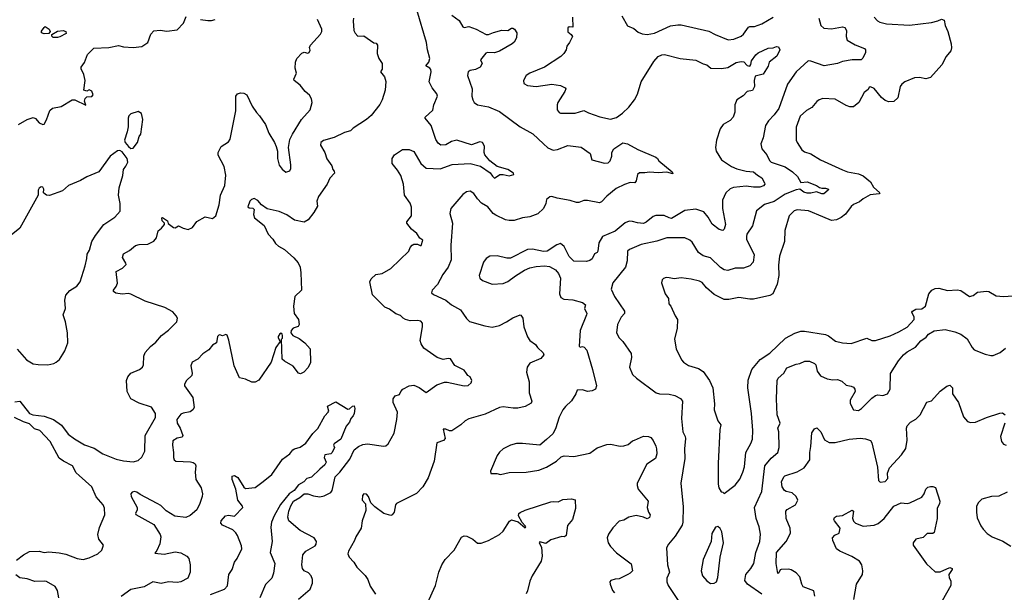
# Model space of a CAD drawing. Extents: x 2087054 to 2277909, y 548907 to 753496.
# Tile 141 of 256: x 2117645 to 2125711, y 636309 to 641003. Entities that reach past the tile are written whole.
import ezdxf

# ---------------------------------------------------------------- set-up
doc = ezdxf.new("R2010")
doc.units = 0

msp = doc.modelspace()

# ---------------------------------------------------------------- linework, layer by layer
at = {"layer": '0CON20XD'}
for points in [[(2119928.3, 636251.7), (2120025.6, 636335), (2120044.2, 636385), (2120044, 636415), (2120034, 636445), (2120009.8, 636469.8), (2119975, 636486), (2119961.4, 636505), (2119957.1, 636535), (2119964, 636615), (2119988, 636645), (2120065, 636690.6), (2120074.5, 636705), (2120077.5, 636725), (2120056, 636756), (2119941.4, 636815), (2119849.2, 636895), (2119841.5, 636925), (2119849.1, 636975), (2119865, 637018.9), (2119887.5, 637055), (2119939.3, 637085), (2119975, 637115.3), (2120005, 637116.9), (2120050.5, 637100.5), (2120105, 637092.2), (2120139.5, 637100.5), (2120192.6, 637127.4), (2120205.6, 637144.4), (2120229.4, 637255), (2120267.1, 637295), (2120350.2, 637399.8), (2120385, 637478.1), (2120420.9, 637505), (2120455, 637520), (2120495, 637525.4), (2120625, 637506.4), (2120645, 637510), (2120664.5, 637525.5), (2120712.5, 637615), (2120735.8, 637725), (2120739.2, 637785), (2120704.3, 637865), (2120704.2, 637895), (2120719.7, 637920.3), (2120755, 637930), (2120766.2, 637955), (2120784.5, 637975.5), (2120835, 638001.4), (2120875, 638007.5), (2120918.3, 637988.3), (2120975, 637946.7), (2121061.4, 638008.6), (2121125, 638031.1), (2121147, 638033), (2121285, 638002), (2121320, 638005), (2121343.8, 638025), (2121348.8, 638045), (2121335, 638076.7), (2121315, 638087.5), (2121304, 638104), (2121285, 638128.8), (2121209.3, 638169.3), (2121175, 638222.5), (2121155, 638225.4), (2121115, 638218.1), (2121065, 638233.1), (2120955, 638310), (2120932.5, 638345), (2120925.8, 638374.2), (2120945.7, 638485.7), (2120944, 638515), (2120931.7, 638531.7), (2120905, 638538.1), (2120845, 638534.4), (2120804.1, 638544.1), (2120785.7, 638555), (2120765, 638579.2), (2120725, 638591.9), (2120675, 638631.1), (2120635, 638646.7), (2120535, 638747.5), (2120514.5, 638855), (2120525, 638880), (2120562.5, 638915), (2120615, 638921.8), (2120685, 638962.9), (2120832.5, 639105), (2120844.4, 639135.6), (2120860, 639155), (2120875, 639163.8), (2120902.7, 639162.7), (2120925, 639151.2), (2120935, 639153.3), (2120946.2, 639195), (2120923.3, 639213.3), (2120899.6, 639249.6), (2120855, 639286.7), (2120816.7, 639335), (2120816.7, 639345), (2120854.2, 639395), (2120855.4, 639465.4), (2120845, 639498), (2120796.9, 639565), (2120789.6, 639655), (2120767.1, 639725), (2120740.8, 639770.8), (2120695.6, 639825), (2120697.3, 639865), (2120715.6, 639895), (2120780.9, 639939.1), (2120835, 639939.6), (2120875, 639922.9), (2120931.1, 639825), (2120975, 639784.6), (2121090.6, 639779.4), (2121187.5, 639815), (2121335, 639824.6), (2121421, 639801), (2121497.8, 639747.8), (2121519.3, 639719.3), (2121535, 639704.2), (2121577, 639733), (2121606.1, 639733.9), (2121655, 639723.8), (2121693.3, 639735), (2121690, 639745), (2121645, 639776), (2121555, 639800), (2121495, 639846.7), (2121456.4, 639896.4), (2121450, 639915), (2121453.8, 639965), (2121435, 639996.7), (2121415, 640002), (2121345, 639976.7), (2121225, 640015.7), (2121182.5, 640005), (2121135, 639976.2), (2121095, 639973.8), (2121072.1, 639992.1), (2121055, 640020), (2121016.3, 640136.3), (2120967.5, 640195), (2120967.5, 640205), (2121029.4, 640260.6), (2121038.6, 640305), (2121067.1, 640375), (2121061.4, 640395), (2121024.4, 640445), (2121000.6, 640495), (2121015.7, 640575), (2121014.1, 640594.1), (2121005.6, 640605.6), (2120973.3, 640625), (2120995.4, 640654.6), (2121004.6, 640685.4), (2120985.8, 640755), (2120977.1, 640817.1), (2120897.5, 641085)], [(2117605, 637871.2), (2117645, 637876.7), (2117725, 637774.3), (2117753.7, 637763.7), (2117845, 637752.2), (2117922.5, 637725), (2117988.8, 637678.8), (2118043.1, 637605), (2118095, 637566.9), (2118175, 637518.9), (2118255, 637491.8), (2118325, 637442.9), (2118435, 637400), (2118495, 637387.1), (2118575, 637380), (2118615, 637390), (2118645, 637418), (2118670, 637465), (2118673.3, 637595), (2118757.9, 637742.1), (2118757.5, 637775), (2118725, 637826.2), (2118625, 637859.5), (2118555, 637895.6), (2118525.5, 637955), (2118519.5, 638045), (2118530, 638075), (2118555, 638105.7), (2118626.2, 638135), (2118652, 638155), (2118660, 638175), (2118663.3, 638245), (2118673.3, 638275), (2118716.7, 638325), (2118759.2, 638360.8), (2118806.7, 638415), (2118862.7, 638457.3), (2118932.5, 638525), (2118937.5, 638555), (2118927.5, 638575), (2118898.3, 638608.3), (2118835, 638643.8), (2118672.5, 638695), (2118554.1, 638754.1), (2118535, 638758), (2118485, 638752.5), (2118432.5, 638762.5), (2118412.5, 638775), (2118412.5, 638785), (2118436.2, 638815), (2118445.7, 638844.3), (2118435, 638940), (2118487.5, 638965), (2118516.7, 638995), (2118515, 639007.5), (2118486.2, 639055), (2118495, 639083.3), (2118545, 639111.4), (2118595, 639152.7), (2118625, 639160.4), (2118695, 639162.2), (2118745, 639188.1), (2118764.5, 639215), (2118778.9, 639271.1), (2118806.3, 639293.7), (2118830, 639325), (2118832.5, 639335), (2118813.3, 639355), (2118810, 639380), (2118815, 639382.5), (2118856, 639355), (2118862.3, 639332.3), (2118905, 639300), (2118917.5, 639297.5), (2118945, 639313.3), (2118985, 639293.3), (2119025, 639283.3), (2119059.3, 639300.7), (2119095, 639347.5), (2119165, 639387.5), (2119225, 639372.5), (2119252.5, 639395), (2119280, 639485), (2119290.8, 639565), (2119324.3, 639645), (2119332.3, 639727.7), (2119318.8, 639798.8), (2119272.2, 639892.2), (2119270, 639915), (2119295.4, 639964.6), (2119355, 640001.9), (2119368.9, 640025), (2119414.6, 640255), (2119414.3, 640375), (2119430, 640395), (2119455, 640403.6), (2119480.3, 640400.3), (2119505, 640385.8), (2119550, 640295), (2119585, 640241.2), (2119610.8, 640215), (2119657.5, 640145), (2119685, 640073.3), (2119732, 639995), (2119745, 639962.5), (2119755.8, 639925), (2119758, 639865), (2119771.7, 639811.7), (2119795, 639777.5), (2119825, 639753.3), (2119857.5, 639765), (2119866.1, 639783.9), (2119866.1, 639813.9), (2119847.5, 639955), (2119859.1, 640020.9), (2119879.5, 640065), (2119954.3, 640185), (2120025, 640263.8), (2120040.8, 640325), (2120036, 640355), (2120018, 640385), (2119984.5, 640414.5), (2119943.8, 640465), (2119893.8, 640505), (2119891.2, 640515), (2119912.9, 640565), (2119900.8, 640605), (2119904.4, 640655), (2119915, 640686), (2119955, 640728), (2119975, 640738), (2120005, 640730), (2120015, 640732.9), (2120024.2, 640754.2), (2120020, 640775), (2120026.8, 640793.2), (2120110, 640885), (2120120, 640905), (2120118.8, 640925), (2120084.1, 641004.1)], [(2117635.4, 640144.6), (2117706.7, 640185), (2117755, 640201.2), (2117775, 640193.3), (2117805, 640156.7), (2117835, 640143.3), (2117845, 640147.5), (2117865, 640182.5), (2117891.7, 640258.3), (2117913.2, 640276.8), (2117985, 640291.4), (2118075, 640346.2), (2118097.5, 640345), (2118186.4, 640303.6), (2118176.7, 640335), (2118182.5, 640357.5), (2118195, 640370), (2118235, 640372.5), (2118247, 640387), (2118235, 640417.5), (2118215, 640427.5), (2118195, 640417.5), (2118170, 640425), (2118180, 640505), (2118171.2, 640555), (2118149.5, 640599.5), (2118148.8, 640615), (2118175, 640651.2), (2118201.1, 640718.9), (2118251.3, 640768.7), (2118375.5, 640774.5), (2118455, 640791.4), (2118495, 640781.4), (2118575.7, 640775.7), (2118645, 640784.4), (2118693.8, 640815), (2118719.2, 640885), (2118745, 640910.8), (2118795, 640917.8), (2118850.9, 640909.1), (2118935, 640920.8), (2118985.6, 640975), (2119009.7, 641030.3)], [(2120379.2, 641015), (2120375.7, 640995), (2120382.7, 640915), (2120392.3, 640892.3), (2120415, 640866.9), (2120465, 640870), (2120545, 640813.3), (2120565, 640810), (2120576.7, 640795), (2120572.5, 640725), (2120587.5, 640685), (2120613, 640643), (2120613, 640597), (2120601.2, 640575), (2120634.3, 640535), (2120645.6, 640495.6), (2120637.8, 640425), (2120615, 640346.2), (2120595, 640307.5), (2120525, 640218.6), (2120485, 640185.7), (2120375.5, 640114.5), (2120355, 640092.5), (2120305, 640077.5), (2120222.3, 640037.7), (2120135, 640011.4), (2120111.2, 639995), (2120110, 639975), (2120143.3, 639915), (2120162.3, 639862.3), (2120202.5, 639805), (2120210, 639775), (2120221.7, 639761.7), (2120222.5, 639745), (2120186.7, 639705), (2120164.1, 639655.9), (2120092.9, 639555), (2120078.6, 639515), (2120084.4, 639475), (2120055, 639421.4), (2120007.8, 639362.2), (2119974.3, 639344.3), (2119895, 639360), (2119834.4, 639404.4), (2119770.6, 639430.6), (2119671.4, 639451.4), (2119625, 639486), (2119595, 639520), (2119565, 639537.5), (2119545, 639530), (2119531.2, 639515), (2119515, 639470), (2119525, 639461.2), (2119555, 639458.8), (2119565, 639447.5), (2119560.5, 639405), (2119568.2, 639378.2), (2119648.1, 639315), (2119680, 639245), (2119717.5, 639205), (2119739.2, 639169.2), (2119765, 639146.2), (2119815, 639118), (2119890.9, 639050.9), (2119925, 639008.8), (2119941.4, 638975), (2119949.1, 638929.1), (2119954.3, 638785), (2119898.6, 638735), (2119888.1, 638655), (2119893.8, 638595), (2119928.8, 638545), (2119935.6, 638505), (2119925, 638488), (2119886.1, 638473.9), (2119870, 638455), (2119866.7, 638435), (2119882.5, 638415), (2119935, 638390), (2119981.2, 638355), (2120023.8, 638305), (2120026.1, 638193.9), (2120008.3, 638151.7), (2119972.5, 638115), (2119945, 638100), (2119930, 638105), (2119885, 638162.5), (2119813, 638203), (2119795, 638220), (2119790, 638385), (2119797, 638393), (2119797.5, 638415), (2119796.1, 638426.1), (2119785, 638432.5), (2119775, 638426.7), (2119762.5, 638405), (2119762.5, 638395), (2119780, 638365), (2119743.3, 638315), (2119703.9, 638196.1), (2119605, 638047.5), (2119575, 638032.5), (2119547, 638033), (2119495, 638056.7), (2119445, 638067.5), (2119400.8, 638165), (2119359.2, 638375), (2119345, 638417.5), (2119335, 638423.3), (2119305, 638412.5), (2119285, 638420), (2119275, 638417.5), (2119266.7, 638405), (2119255.9, 638354.1), (2119225, 638333.8), (2119194.3, 638295.7), (2119145, 638264.2), (2119105, 638220), (2119057.5, 638195), (2119047.5, 638165), (2119058.8, 638105), (2119056.2, 638085), (2119012, 638045), (2118994.2, 638015.8), (2118995, 638002.5), (2119064.3, 637905), (2119074.3, 637825), (2119064.2, 637805), (2119041.1, 637788.9), (2118985, 637777.9), (2118965, 637768.2), (2118933.1, 637725), (2118935, 637696.2), (2118960, 637655), (2118982, 637595), (2118975, 637581.2), (2118935, 637573.3), (2118899.4, 637550.6), (2118895.7, 637515.7), (2118906.2, 637455), (2118904, 637415), (2118910.8, 637395), (2118925, 637384.4), (2119045, 637377.5), (2119065, 637374), (2119081.4, 637361.4), (2119087.1, 637345), (2119082.5, 637295), (2119088.1, 637235), (2119131.1, 637165), (2119142.2, 637115), (2119140.6, 637095), (2119122, 637038), (2119095, 636986), (2119040.8, 636939.2), (2119005, 636923.6), (2118915, 636933.1), (2118845, 636975.8), (2118800.3, 637020.3), (2118771.7, 637038.3)], [(2119127.5, 641005), (2119185, 640995.8), (2119215, 640995.8), (2119245, 641004.2)], [(2121185, 641040), (2121245.6, 640995.6), (2121274.3, 640945), (2121285, 640938), (2121325, 640946.7), (2121385, 640925.7), (2121465, 640880.5), (2121485, 640881.9), (2121525, 640898.8), (2121595, 640916.6), (2121645, 640914), (2121675, 640933.5), (2121685, 640933.3), (2121699.2, 640925), (2121717.5, 640895), (2121713.8, 640855), (2121695, 640818.8), (2121680, 640805), (2121576, 640745), (2121535, 640732.7), (2121476.9, 640733.1), (2121462.5, 640727.5), (2121420, 640675), (2121433.8, 640645), (2121416, 640615), (2121380, 640595), (2121335, 640585.5), (2121320, 640575), (2121312.5, 640545), (2121352.7, 640435), (2121350, 640375), (2121355.8, 640345), (2121368, 640325), (2121395, 640305.8), (2121485, 640288.9), (2121575, 640249.4), (2121744.6, 640124.6), (2121848, 640068), (2121936, 639985), (2121971.8, 639951.8), (2122014.4, 639934.4), (2122051.7, 639938.3), (2122135, 639971.4), (2122245, 639957.1), (2122318, 639905), (2122332.5, 639855), (2122435, 639825.6), (2122465, 639830), (2122481.1, 639845), (2122495.5, 639885), (2122496, 639915), (2122512.9, 639945), (2122586.4, 639993.6), (2122625, 639984.7), (2122709.2, 639939.2), (2122856.2, 639875), (2122870, 639865), (2122880, 639845), (2122990, 639755), (2122995, 639740), (2122945, 639752), (2122875, 639748.9), (2122805, 639754.5), (2122765, 639746.7), (2122722.9, 639747.1), (2122705.7, 639734.3), (2122695, 639682.5), (2122685, 639666.2), (2122645, 639668), (2122598.5, 639651.5), (2122532, 639618), (2122453.8, 639556.2), (2122410.3, 639509.7), (2122395, 639502.9), (2122295, 639520.8), (2122265, 639520.8), (2122225, 639503.8), (2122206.4, 639503.6), (2122155, 639522), (2122049.1, 639539.1), (2122005, 639554), (2121988.3, 639551.7), (2121961.7, 639528.3), (2121956, 639495), (2121936, 639455), (2121889.7, 639410.3), (2121824.2, 639385.8), (2121765, 639379.2), (2121696.1, 639356.1), (2121655, 639356), (2121625, 639363.1), (2121545, 639400), (2121524.2, 639415), (2121480.2, 639470.2), (2121429.1, 639499.1), (2121394.2, 639535), (2121365, 639578.8), (2121335, 639597.5), (2121305, 639592), (2121275, 639570.8), (2121175.6, 639454.4), (2121169.2, 639415), (2121190.6, 639335), (2121178.1, 639155), (2121178.9, 639035), (2121155.6, 638975), (2121111.9, 638915), (2121067.2, 638832.8), (2121023.8, 638785), (2121017.5, 638765), (2121035, 638750), (2121135, 638704.2), (2121181.2, 638665), (2121256.7, 638625), (2121305, 638552.5), (2121329.3, 638529.3), (2121455, 638492.5), (2121515, 638482.9), (2121575, 638496), (2121633.3, 638525), (2121685, 638560), (2121745, 638583.3), (2121750.7, 638580.7), (2121765.6, 638555.6), (2121774.2, 638485), (2121805, 638402.5), (2121825, 638373.8), (2121870.8, 638340.8), (2121886.1, 638316.1), (2121933, 638273), (2121937.5, 638255), (2121915, 638226.2), (2121825, 638187.5), (2121801.4, 638155), (2121796.9, 638115), (2121817.8, 638035), (2121818.6, 637945), (2121840, 637875), (2121835, 637860), (2121785, 637833.1), (2121725, 637819.2), (2121687.3, 637817.3), (2121605, 637828.6), (2121575, 637824.3), (2121459.3, 637770.7), (2121325, 637730.8), (2121293.8, 637715), (2121257.9, 637682.1), (2121185.9, 637634.1), (2121165, 637633.3), (2121135, 637646.2), (2121115, 637646.7), (2121129.3, 637570.7), (2121115.9, 637554.1), (2121061.2, 637535), (2121040, 637385), (2120992.4, 637247.6), (2120947.5, 637175), (2120895, 637119.2), (2120731.7, 637038.3), (2120723.8, 637025), (2120713.6, 636966.4), (2120697.5, 636945), (2120685, 636940), (2120627.5, 636955), (2120555, 637010), (2120521.9, 637041.9), (2120503.3, 637095), (2120485, 637114.4), (2120465, 637115.6), (2120454, 637104), (2120451.2, 637065), (2120477.5, 637035), (2120479.3, 636980.7), (2120450, 636895), (2120442.5, 636835), (2120397.5, 636765), (2120386.7, 636733.3), (2120337.5, 636645), (2120333.3, 636625), (2120345, 636597.5), (2120382.5, 636555), (2120407.5, 636515), (2120475, 636447.5), (2120496.7, 636415), (2120515, 636360), (2120558.8, 636295)], [(2122174, 641025), (2122177, 640943), (2122145, 640943.3), (2122135, 640937.5), (2122134.1, 640904.1), (2122163, 640883), (2122172.5, 640865), (2122150, 640815), (2122127.5, 640785), (2122121.2, 640755), (2122103.4, 640726.6), (2122077.7, 640702.3), (2121945, 640614), (2121823.3, 640565), (2121793.3, 640545), (2121772.5, 640505), (2121775, 640480), (2121805, 640463.3), (2121876.1, 640456.1), (2122005, 640474), (2122074.2, 640464.2), (2122113.9, 640443.9), (2122118.8, 640435), (2122112, 640415), (2122054.2, 640325), (2122047.5, 640305), (2122048, 640265), (2122063, 640243), (2122075, 640236), (2122195, 640238.1), (2122265, 640260), (2122305, 640239.2), (2122396.8, 640206.8), (2122485, 640188.6), (2122535, 640201.5), (2122583.2, 640236.8), (2122634.5, 640285), (2122682.2, 640345), (2122706.7, 640393.3), (2122735.4, 640494.6), (2122840.5, 640659.5), (2122875, 640702.5), (2122905, 640715.6), (2122927.1, 640717.1), (2123055, 640686), (2123185, 640672.5), (2123245, 640642), (2123275, 640633.8), (2123305.7, 640605.7), (2123395, 640601.8), (2123445, 640612.3), (2123515, 640651.4), (2123555, 640661.2), (2123578.3, 640658.3), (2123605, 640627.5), (2123625, 640623.3), (2123633.3, 640635), (2123638.6, 640665), (2123675.3, 640714.7), (2123695, 640730.6), (2123775, 640768.5), (2123816.9, 640773.1), (2123845, 640783.8), (2123861.2, 640781.2), (2123871.2, 640755), (2123846.5, 640703.5)], [(2122578.8, 641035), (2122625, 640952.5), (2122675, 640930), (2122711.2, 640901.2), (2122745, 640886.2), (2122785, 640882.9), (2122845, 640891.9), (2122975, 640951.8), (2123035, 640962.2), (2123065, 640960.5), (2123289.2, 640909.2), (2123341.4, 640881.4), (2123448.5, 640838.5), (2123495, 640844.5), (2123555, 640868.2), (2123574.5, 640885), (2123615, 640941.9), (2123625, 640947.1), (2123665, 640947.1), (2123725, 640967.8), (2123818, 641025)], [(2124643.8, 641025), (2124673.1, 640993.1), (2124692.1, 640982.1), (2124745, 640968.6), (2124935, 640958.6), (2125115, 640980), (2125165, 640993.8), (2125196.4, 641006.4), (2125218, 640998), (2125226.2, 640955), (2125247, 640907), (2125275.7, 640805), (2125277.3, 640772.7), (2125272, 640748), (2125235, 640700), (2125198.2, 640631.8), (2125105, 640530), (2125068, 640518), (2125015, 640528.6), (2124975, 640527.8), (2124895, 640494.3), (2124870, 640475), (2124857.5, 640455), (2124838.3, 640361.7), (2124806.4, 640333.6), (2124765, 640330), (2124735, 640341.2), (2124704.3, 640364.3), (2124645, 640438.8), (2124615, 640452.5), (2124605, 640450), (2124595, 640430), (2124563.3, 640405), (2124518.8, 640325), (2124475, 640290), (2124445, 640288.8), (2124415, 640300), (2124325, 640351.2), (2124225, 640356), (2124195, 640346), (2124175, 640331.2), (2124135, 640283.3), (2124091.7, 640258.3), (2124038.3, 640211.7), (2124007, 640123), (2124005.7, 640015), (2124012.9, 639995), (2124052.9, 639935), (2124075, 639920), (2124124.5, 639904.5), (2124203.7, 639853.7), (2124385, 639771.1), (2124425, 639755.8), (2124515, 639738.6), (2124555, 639721.9), (2124614.2, 639675), (2124639.8, 639629.8), (2124690, 639585), (2124685.8, 639574.2), (2124611.5, 639568.5), (2124554.1, 639535.9), (2124525, 639509.2), (2124475, 639488.1), (2124455, 639472), (2124410.1, 639409.9), (2124375, 639381.8), (2124336.6, 639363.4), (2124295, 639357.5), (2124225, 639386.2), (2124107.5, 639435), (2124015, 639445.6), (2123988.8, 639435), (2123948, 639395), (2123914.2, 639275), (2123910, 639185), (2123870, 639065), (2123861.7, 638991.7), (2123864.1, 638905.9), (2123850.8, 638835), (2123815, 638756.7), (2123788.8, 638741.2), (2123655, 638712.9), (2123625, 638711.4), (2123535, 638724.4), (2123455, 638708.1), (2123415, 638708.6), (2123335, 638749.2), (2123271.2, 638805), (2123235, 638848.8), (2123215, 638860), (2123145, 638877.1), (2123065, 638887.5), (2123005, 638880), (2122965, 638885.8), (2122941.2, 638888.8), (2122919.5, 638880.5), (2122908.8, 638871.2), (2122903.3, 638845), (2122932, 638755), (2122958.8, 638718.8), (2122963.8, 638675), (2122980, 638655), (2123013.3, 638575), (2123034, 638545), (2123030.8, 638475), (2123008, 638385), (2123024, 638305), (2123066.7, 638215), (2123083.3, 638195), (2123125, 638167.1), (2123204.3, 638144.3), (2123245, 638118.8), (2123295.5, 638045.5), (2123322.9, 637985), (2123335.8, 637855), (2123334.5, 637804.5), (2123364.2, 637715), (2123387.7, 637682.3), (2123380.8, 637645), (2123366.2, 637366.2), (2123366.7, 637195), (2123372.5, 637165), (2123391.7, 637131.7), (2123405, 637130), (2123415, 637120), (2123505, 637186.2), (2123545, 637236.7), (2123568.6, 637295), (2123582.1, 637337.9), (2123594.5, 637455), (2123635, 637528.8), (2123646.7, 637565), (2123650, 637635), (2123640.6, 637775), (2123608.9, 637985), (2123611.3, 638048.7), (2123641.4, 638135), (2123711.2, 638218.8), (2123790.2, 638269.8), (2123918.6, 638391.4), (2123995, 638434.2), (2124045, 638448.8), (2124075, 638450.3), (2124245, 638421.1), (2124270.7, 638410.7), (2124327.9, 638367.9), (2124385, 638352.9), (2124455, 638349.2), (2124585, 638393.3), (2124625, 638373.8), (2124655, 638372.5), (2124775, 638412.2), (2124846.2, 638445), (2124915, 638483.3), (2124971.4, 638545), (2124972.5, 638565), (2124954.2, 638605), (2124958, 638615), (2124985, 638629.5), (2125035, 638632), (2125065.8, 638654.2), (2125092.3, 638755), (2125116.9, 638785), (2125145, 638799.5), (2125175, 638801.9), (2125245, 638783.5), (2125325, 638788.9), (2125353.6, 638783.6), (2125425, 638733.3), (2125455, 638743.3), (2125491.2, 638768.8), (2125565, 638778), (2125584.3, 638774.3), (2125645, 638738.8), (2125705, 638733.8), (2125815, 638742.5)], [(2124190.8, 641015), (2124207.5, 640955), (2124233.4, 640933.4), (2124295, 640928.6), (2124385, 640945.7), (2124405, 640938), (2124417.1, 640915), (2124415.8, 640864.2), (2124422.9, 640835), (2124487.7, 640797.7), (2124565, 640766.2), (2124573.8, 640755), (2124572.8, 640735), (2124552.5, 640687.5), (2124537.3, 640672.7), (2124465, 640672.9), (2124385, 640660.6), (2124344.5, 640644.5)], [(2117845, 640886.2), (2117823.3, 640895), (2117825, 640910), (2117845, 640940), (2117855, 640946.2), (2117886.2, 640925), (2117893.3, 640905), (2117885, 640890), (2117845, 640886.2)], [(2117955, 640857.5), (2117918.3, 640858.3), (2117908.3, 640868.3), (2117908.3, 640881.7), (2117955, 640910), (2118000, 640915), (2118022.5, 640905), (2118025, 640890), (2117975, 640863.3), (2117955, 640857.5)], [(2123846.5, 640703.5), (2123784, 640656), (2123775, 640621.2), (2123735, 640556), (2123671.2, 640538.8), (2123660.8, 640505), (2123664, 640455), (2123648.3, 640421.7), (2123605, 640413.3), (2123570.2, 640379.8), (2123519.2, 640345), (2123504.5, 640305.5), (2123503.3, 640245), (2123490.6, 640205), (2123463.8, 640176.2), (2123408, 640145), (2123382, 640108), (2123353.3, 640015), (2123345.7, 639955), (2123350.8, 639925), (2123393.8, 639853.8), (2123475, 639800), (2123519.2, 639779.2), (2123595, 639762.7), (2123655, 639757.1), (2123687.8, 639727.8), (2123725, 639707.1), (2123747.5, 639665), (2123748, 639655), (2123737.9, 639642.1), (2123708.8, 639631.2), (2123655, 639630), (2123595, 639638.2), (2123491.8, 639628.2), (2123464.7, 639615.3), (2123428.6, 639585), (2123401.1, 639525), (2123403.3, 639455), (2123426, 639325), (2123416.7, 639285), (2123406.2, 639273.8), (2123375, 639282), (2123316.4, 639326.4), (2123284, 639384), (2123248.3, 639428.3), (2123185, 639451.1), (2123095, 639440), (2122985, 639374.5), (2122965, 639377.8), (2122925, 639397.9), (2122855, 639397.5), (2122835, 639388.9), (2122778, 639342), (2122756.3, 639333.7), (2122705, 639336.5), (2122665, 639350), (2122637.9, 639352.1), (2122605, 639337.5), (2122521.7, 639268.3), (2122418, 639225), (2122390, 639175), (2122382, 639105), (2122375.6, 639094.4), (2122353.8, 639085), (2122335, 639043.3), (2122315, 639028), (2122288.8, 639021.2), (2122185, 639024), (2122145, 639061.2), (2122104.4, 639144.4), (2122075, 639168), (2122045, 639158), (2121965, 639104.3), (2121935, 639102.9), (2121845, 639120.6), (2121805, 639118.6), (2121665, 639047.1), (2121635, 639047.1), (2121555, 639066.2), (2121495, 639064.2), (2121465.6, 639044.4), (2121444, 639015), (2121408, 638905), (2121415, 638883.3), (2121435, 638866), (2121515, 638835.7), (2121605, 638840), (2121645, 638856), (2121706.4, 638903.6), (2121781.1, 638948.9), (2121825, 638967.8), (2121875, 638978.9), (2121945, 638984.3), (2121985, 638980.8), (2122033, 638953), (2122058.3, 638921.7), (2122074, 638885), (2122066, 638755), (2122078.8, 638725), (2122101.4, 638711.4), (2122175, 638705.8), (2122255, 638684), (2122278.8, 638665), (2122272, 638635), (2122290, 638595), (2122289.2, 638585), (2122236.9, 638455), (2122227.7, 638327.7), (2122235, 638318.8), (2122255, 638323.8), (2122269.7, 638319.7), (2122289.6, 638295), (2122337.8, 638135), (2122369.1, 638000.9), (2122361.2, 637975), (2122335, 637960), (2122295, 637956.4), (2122255, 637967.5), (2122212.5, 637965), (2122201.2, 637935), (2122165, 637877.5), (2122115, 637833.3), (2122095.6, 637804.4), (2122064.4, 637745), (2122035, 637650), (2122012.1, 637607.9), (2121959.3, 637560.7), (2121905, 637514.2), (2121765, 637529.4), (2121715, 637528.6), (2121665, 637515.8), (2121605, 637484), (2121575, 637458.8), (2121555, 637430), (2121503, 637303), (2121504, 637284), (2121553.9, 637283.9), (2121585, 637276), (2121655, 637291.4), (2121795, 637294.3), (2121898.3, 637311.7), (2121960, 637335), (2122041.2, 637385), (2122081.2, 637418.8), (2122105, 637427.5), (2122185, 637421.9), (2122315, 637449.2), (2122375, 637492.2), (2122455, 637520.6), (2122485, 637522.9), (2122562.7, 637507.3), (2122595, 637510), (2122628.3, 637521.7), (2122665, 637550), (2122682.5, 637555), (2122755, 637590), (2122795, 637587.5), (2122815, 637578), (2122835, 637553.8), (2122855, 637507.5), (2122862.5, 637485), (2122864.5, 637445), (2122852.9, 637405), (2122781.5, 637358.5), (2122702.5, 637205), (2122702, 637185), (2122712, 637155), (2122792.5, 637055), (2122785.6, 637005), (2122795.6, 636965.6), (2122808.6, 636945), (2122805, 636921.2), (2122785, 636910.6), (2122755, 636924.4), (2122695, 636938.6), (2122635, 636923.8), (2122595, 636901.8), (2122555, 636891.5), (2122502.8, 636837.2), (2122467.5, 636785), (2122456.2, 636755), (2122466.2, 636715), (2122483.8, 636685), (2122533.6, 636633.6), (2122655, 636543.3), (2122666, 636485), (2122646.2, 636465), (2122625.5, 636454.5), (2122555, 636420.8), (2122522.1, 636417.9), (2122487.5, 636405), (2122480, 636395), (2122482.5, 636375), (2122500, 636325), (2122516.7, 636305)], [(2124344.5, 640644.5), (2124235, 640623.8), (2124125, 640663.8), (2124105, 640664.5), (2124005, 640576.9), (2123934.7, 640475.3), (2123862.7, 640275), (2123825, 640223.5), (2123779.2, 640175), (2123754.2, 640135), (2123734.2, 640035.8), (2123715.8, 639985), (2123724.2, 639945), (2123764.7, 639894.7), (2123788.4, 639848.4), (2123801.9, 639835), (2123915, 639796.8), (2123976.5, 639756.5), (2124016.5, 639716.5), (2124045, 639667.5), (2124095, 639673.8), (2124172, 639645), (2124198.2, 639628.2), (2124215, 639620.8), (2124245, 639622.5), (2124270, 639615), (2124266.7, 639605), (2124232.5, 639575), (2124215, 639574.4), (2124172, 639592), (2124125, 639580.5), (2124095, 639580.9), (2124069.4, 639589.4), (2124035, 639612.7), (2124005, 639609.3), (2123915, 639573.6), (2123825, 639511.6), (2123745, 639487.8), (2123680.8, 639435), (2123647, 639313), (2123602.9, 639245), (2123598.6, 639225), (2123600, 639205), (2123661.8, 639075), (2123653.5, 639015), (2123625, 638984.2), (2123574.5, 638965.5), (2123505, 638965.7), (2123445, 638947.1), (2123415, 638952.5), (2123385, 638970.5), (2123305, 639050.6), (2123245, 639066.5), (2123205.6, 639095), (2123155, 639178.8), (2123135, 639196), (2123095, 639215.7), (2122945, 639214.3), (2122863.7, 639186.3), (2122735, 639160.6), (2122639.7, 639120.3), (2122624, 639105), (2122620.4, 639025), (2122607.1, 638975), (2122504.3, 638845), (2122489.2, 638795), (2122517.8, 638735), (2122598.6, 638615), (2122599.4, 638595), (2122571.9, 638565), (2122542.5, 638505), (2122534.2, 638435), (2122554.5, 638394.5), (2122585, 638363.8), (2122655, 638267.5), (2122655.8, 638235), (2122641.2, 638155), (2122665, 638093.3), (2122696.7, 638065), (2122860, 637945), (2122885, 637935.8), (2122965, 637933.1), (2123012.1, 637922.1), (2123058, 637898), (2123075.8, 637875), (2123066.9, 637735), (2123078.6, 637625), (2123097.5, 637585), (2123098.9, 637568.9), (2123092.2, 637485), (2123094.5, 637405), (2123060, 637205), (2123080.9, 637010.9), (2123078.5, 636885), (2123070.5, 636859.5), (2123015, 636770), (2122960.8, 636705), (2122944.3, 636675), (2122951.4, 636535), (2122967.8, 636475), (2122946.1, 636426.1), (2122945.7, 636395), (2122957.1, 636365), (2123045.6, 636235)], [(2118555, 639948), (2118575, 639950), (2118610, 639995), (2118623.8, 640046.2), (2118636.4, 640063.6), (2118653.3, 640185), (2118643.6, 640233.6), (2118615, 640250), (2118555, 640230), (2118540, 640215), (2118533.8, 640195), (2118533.3, 640125), (2118526.7, 640085), (2118504, 640016), (2118508, 639995), (2118535, 639962.5), (2118555, 639948)], [(2117625, 638302.5), (2117701.2, 638215), (2117755, 638182.5), (2117795.7, 638175.7), (2117875, 638174.4), (2117925, 638184.2), (2117943.3, 638195), (2117971.2, 638218.8), (2117999.7, 638260.3), (2118015, 638287.5), (2118038, 638355), (2118037.5, 638435), (2118020.8, 638525), (2118002, 638585), (2118020.8, 638635), (2118015.8, 638705), (2118022.9, 638745), (2118055, 638782.9), (2118112.6, 638817.4), (2118140, 638855), (2118180, 638985), (2118196, 639045), (2118198.3, 639081.7), (2118216.2, 639115), (2118235.8, 639185), (2118266.3, 639233.7), (2118333.8, 639325), (2118425, 639383.8), (2118467.3, 639432.7), (2118467.5, 639495), (2118455.7, 639565.7), (2118459.1, 639625), (2118490.6, 639725), (2118494.2, 639775), (2118515, 639801.2), (2118530.5, 639835), (2118525.2, 639865.2), (2118485, 639920), (2118465, 639930), (2118445, 639926.9), (2118386.6, 639883.4), (2118293.3, 639755), (2118195, 639716), (2118142.5, 639685), (2118045, 639643.3), (2117995, 639600), (2117888.3, 639561.7), (2117865, 639563.3), (2117855, 639572.5), (2117840, 639585), (2117842.5, 639615), (2117835, 639630), (2117821.7, 639631.7), (2117805, 639622.5), (2117796.7, 639605), (2117797.5, 639565), (2117645.8, 639295), (2117575, 639235.7)], [(2123724.3, 636295), (2123605.8, 636375), (2123585.7, 636405), (2123593.1, 636455), (2123634.3, 636505), (2123657.8, 636545), (2123676.4, 636635), (2123707.3, 636725), (2123713.3, 636785), (2123703.1, 636845), (2123677.8, 636915), (2123665.5, 637005), (2123724.6, 637135.4), (2123749.6, 637345), (2123800.2, 637409.8), (2123854.5, 637455.5), (2123867.1, 637495), (2123863.1, 637625), (2123856.7, 637655), (2123875.6, 637695), (2123849.1, 637765), (2123844.6, 637895), (2123849.4, 638045), (2123859.2, 638065), (2123904.6, 638105.4), (2123930.2, 638149.8), (2124005, 638178.9), (2124036.4, 638183.6), (2124076.4, 638203.6), (2124113.8, 638203.8), (2124157.1, 638185), (2124166.5, 638175), (2124178.3, 638121.7), (2124205, 638084), (2124258.3, 638058.3), (2124305, 638051.5), (2124345, 638054.2), (2124380, 638040), (2124415, 638006.7), (2124455, 638000), (2124475, 637990), (2124486.7, 637975), (2124488, 637955), (2124447.1, 637885), (2124447, 637857), (2124475, 637806.2), (2124515, 637800), (2124540, 637815), (2124625, 637901.4), (2124655, 637921.4), (2124675, 637927.1), (2124715, 637921.4), (2124755, 637936.2), (2124774.4, 637975.6), (2124778.5, 638101.5), (2124845, 638206), (2124885, 638255.7), (2124915, 638280.6), (2124982.5, 638317.5), (2125028.3, 638371.7), (2125070.3, 638399.7), (2125090.8, 638425), (2125135, 638451.9), (2125225, 638462.5), (2125304.3, 638444.2), (2125355.3, 638425.3), (2125407.6, 638387.6), (2125448.6, 638315), (2125465, 638297.5), (2125555, 638260.8), (2125599.3, 638249.3), (2125619.3, 638250.7), (2125677.5, 638275), (2125719.3, 638310.7)], [(2124157.7, 636277.7), (2124150.7, 636320.7), (2124064.1, 636354.1), (2124052.5, 636375), (2124035.8, 636435.8), (2124005, 636470), (2123965, 636492), (2123945, 636497.8), (2123883.3, 636496.7), (2123875.9, 636494.1), (2123865, 636470), (2123854.4, 636464.4), (2123842.5, 636545), (2123845.6, 636635), (2123924.4, 636725), (2123958.1, 636795), (2123955.5, 636835), (2123924.3, 636915), (2123922, 636975), (2123932.7, 636987.3), (2124001.2, 637025), (2124018.8, 637065), (2124006.2, 637095), (2123972, 637125), (2123925, 637135.6), (2123910.6, 637145), (2123892.1, 637175), (2123885.8, 637215.8), (2123903.8, 637256.2), (2123913.8, 637265), (2124015, 637296.2), (2124070.8, 637329.2), (2124118.1, 637395), (2124116.4, 637455), (2124126.6, 637503.4), (2124132.9, 637617.1), (2124155, 637648.8), (2124175, 637656), (2124208, 637625), (2124238.3, 637558.3), (2124275, 637536.2), (2124325, 637538), (2124440, 637565), (2124528.7, 637571.3), (2124575, 637568.2), (2124613.5, 637553.5), (2124626.9, 637535), (2124672.5, 637335), (2124681.2, 637225), (2124695, 637212.5), (2124735, 637218.6), (2124756.8, 637243.2), (2124753, 637287), (2124769.3, 637330.7), (2124867.5, 637435), (2124905, 637486.7), (2124915.5, 637555.5), (2124908.6, 637655), (2124913.8, 637675), (2124943.3, 637705), (2124985, 637728.8), (2125022, 637765), (2125075, 637866.7), (2125115, 637878.8), (2125185, 637956.7), (2125241.1, 637998.9), (2125265, 638006.7), (2125286.1, 637986.1), (2125287.1, 637935), (2125336, 637865), (2125377, 637747), (2125408.8, 637708.8), (2125435, 637700), (2125475, 637702.9), (2125565, 637741.4), (2125675, 637778.6), (2125695, 637779.4), (2125718.8, 637765)], [(2119208.9, 636291.1), (2119322, 636335), (2119348.6, 636361.4), (2119357.1, 636455), (2119385, 636496.9), (2119404.7, 636555), (2119427.3, 636585), (2119464.5, 636665), (2119460.9, 636690.9), (2119430.4, 636775), (2119416.4, 636796.3), (2119390.4, 636820.4), (2119305, 636860), (2119292.5, 636875), (2119296.7, 636895), (2119330, 636935), (2119355, 636940.8), (2119405, 636932.5), (2119472, 637005), (2119470.8, 637015), (2119432.3, 637065), (2119415.8, 637155), (2119386.2, 637235), (2119385, 637260), (2119405, 637266.7), (2119431.2, 637251.2), (2119481.3, 637171.3), (2119495, 637158.8), (2119575, 637167.5), (2119638.3, 637218.3), (2119710, 637275), (2119798.7, 637401.3), (2119856.8, 637443.2), (2119882.7, 637477.3), (2119895, 637486.2), (2119941.8, 637498.2), (2119989.6, 637530.4), (2120045, 637610.8), (2120087.1, 637652.9), (2120145, 637756.7), (2120172.5, 637785), (2120177.5, 637795), (2120167.5, 637835), (2120235, 637870), (2120331.7, 637811.7), (2120347.7, 637812.3), (2120372.5, 637835), (2120385, 637837.5), (2120390, 637815), (2120385.7, 637775), (2120378, 637755), (2120356.4, 637733.6), (2120346.2, 637705), (2120320, 637670), (2120275.4, 637565), (2120220, 637525), (2120216.7, 637515), (2120223.3, 637495), (2120206, 637455), (2120192.5, 637445), (2120143.4, 637436.6), (2120140, 637415), (2120155.8, 637375), (2120144.2, 637355), (2120105, 637318), (2120035, 637253.8), (2119997.3, 637242.7), (2119971.4, 637215), (2119929.9, 637190.1), (2119893.1, 637145), (2119852.4, 637117.6), (2119781.5, 637028.5), (2119728.8, 636935), (2119708.2, 636885), (2119703.4, 636843.4), (2119713.6, 636725), (2119695.7, 636635), (2119734.4, 636545), (2119723.6, 636466.4), (2119709.2, 636425), (2119657.6, 636372.4), (2119612.2, 636265)], [(2117617.9, 636572.1), (2117675, 636616), (2117725, 636642.5), (2117805, 636647.1), (2117845, 636634.2), (2117885, 636640), (2117967.1, 636632.9), (2118021.7, 636621.7), (2118116.7, 636585), (2118165, 636576.7), (2118215, 636591.9), (2118285.7, 636624.3), (2118318.8, 636655), (2118331.2, 636695), (2118294.2, 636745), (2118284.3, 636784.3), (2118298.7, 636841.3), (2118341.4, 636945), (2118339.7, 636999.7), (2118327.5, 637025), (2118271.3, 637091.3), (2118235, 637172.5), (2118132.5, 637267.5), (2118108.6, 637288.6), (2118077.5, 637345), (2118004, 637384), (2117969.7, 637409.7), (2117895.5, 637545.5), (2117810, 637635), (2117765, 637649.2), (2117725, 637689.2), (2117675, 637705.7), (2117601.7, 637741.7)], [(2125716, 637695), (2125680, 637585), (2125686.7, 637545), (2125705, 637523.3), (2125725, 637516.2)], [(2118771.7, 637038.3), (2118631.2, 637111.2), (2118605, 637130.8), (2118585, 637134.2), (2118565, 637128.8), (2118554.3, 637115.7), (2118559.2, 637095), (2118607.5, 637005), (2118608.6, 636985), (2118593.8, 636955), (2118596.1, 636946.1), (2118742.5, 636865), (2118795, 636783.8), (2118800.6, 636765), (2118792.6, 636707.4), (2118767.5, 636652.5), (2118751.2, 636631.2), (2118828.6, 636621.4), (2118919.5, 636640.5), (2118965, 636634), (2119013.8, 636605), (2119030, 636585), (2119041.4, 636535), (2119040.8, 636475), (2119022.5, 636425), (2118965, 636395.6), (2118935, 636390.5), (2118865, 636395.5), (2118805, 636381.8), (2118735, 636395.6), (2118665.3, 636354.7), (2118638.3, 636348.3), (2118555, 636331.4), (2118475, 636275.6)], [(2124479.1, 636250.9), (2124498.8, 636375), (2124548.8, 636455), (2124552, 636485), (2124542.9, 636535), (2124525, 636565.6), (2124461.7, 636601.7), (2124363.3, 636645), (2124336.7, 636665), (2124305.7, 636735), (2124304.5, 636755), (2124321.5, 636778.5), (2124356.7, 636795), (2124367.5, 636835), (2124320.6, 636895), (2124315.6, 636905), (2124318.5, 636921.5), (2124335, 636932.9), (2124385, 636940), (2124465, 636983.8), (2124475.8, 636975), (2124467, 636917), (2124475, 636893.3), (2124491.2, 636875), (2124555, 636851.4), (2124645, 636860), (2124678, 636872), (2124725.7, 636915), (2124805.9, 637014.1), (2124865, 637042.5), (2124915, 637037.5), (2124936.5, 637043.5), (2125035, 637090), (2125054, 637115), (2125066.7, 637155), (2125085, 637170), (2125105, 637176.2), (2125126.4, 637176.4), (2125147, 637167), (2125183.8, 637055), (2125181.2, 637035), (2125160.7, 636999.3), (2125160, 636915), (2125135, 636800), (2125125, 636792), (2125078.6, 636791.4), (2125045, 636758.8), (2124985.9, 636744.1), (2124964.1, 636715.9), (2124963.8, 636695), (2125072.5, 636542.5), (2125145, 636476.7), (2125185, 636476), (2125265, 636511.2), (2125282.5, 636505), (2125283.3, 636495), (2125256.7, 636455), (2125258.3, 636428.3), (2125273, 636403), (2125273.1, 636365), (2125202.1, 636237.9)], [(2125735, 637128.8), (2125665, 637096.2), (2125605, 637095.8), (2125527.6, 637072.4), (2125498, 637045), (2125484.2, 637015), (2125482, 636965), (2125489.5, 636919.5), (2125518.8, 636855), (2125537.7, 636827.7), (2125570.6, 636790.6), (2125610, 636765), (2125697.9, 636727.9), (2125765, 636687.5)], [(2120985, 636221.2), (2121050, 636365), (2121078.1, 636475), (2121102.5, 636535), (2121131.7, 636578.3), (2121204, 636655), (2121265, 636760), (2121285, 636771.2), (2121308, 636768), (2121356.7, 636745), (2121395, 636711.4), (2121425, 636712.9), (2121485, 636734.2), (2121575, 636784.3), (2121605, 636809.2), (2121658.7, 636891.3), (2121675, 636902.9), (2121727.5, 636887.5), (2121785, 636837.5), (2121790, 636845), (2121785.7, 636855), (2121761.1, 636881.1), (2121731.9, 636935), (2121734, 636955), (2121745, 636964), (2121785, 636982.5), (2121995, 637050), (2122015, 637054), (2122055, 637050), (2122095, 637068.8), (2122166.1, 637076.1), (2122196.2, 637066.2), (2122197, 636997), (2122173.8, 636905), (2122133, 636857), (2122122.5, 636775), (2122107, 636763), (2122085, 636766.7), (2121995, 636739.4), (2121955, 636709.2), (2121905, 636722.5), (2121901.2, 636715), (2121920.5, 636680.5), (2121926, 636605), (2121916, 636565), (2121844, 636445), (2121825, 636400), (2121805, 636320), (2121793, 636297)], [(2123305, 636382.5), (2123335, 636383.8), (2123352.5, 636395), (2123365, 636430), (2123382.7, 636597.3), (2123410, 636715), (2123396.2, 636805), (2123383, 636833), (2123365, 636847.5), (2123345, 636842.5), (2123315, 636790), (2123310, 636725), (2123243, 636577), (2123228, 636485), (2123238.8, 636445), (2123273, 636403), (2123305, 636382.5)], [(2117965.6, 636265), (2117955.7, 636325), (2117935, 636356.9), (2117865, 636396.4), (2117845, 636400.9), (2117768.7, 636398.7), (2117705, 636420), (2117647.3, 636427.3), (2117613, 636453)]]:
    msp.add_lwpolyline(points, dxfattribs=at)

doc.saveas('drawing.dxf')
